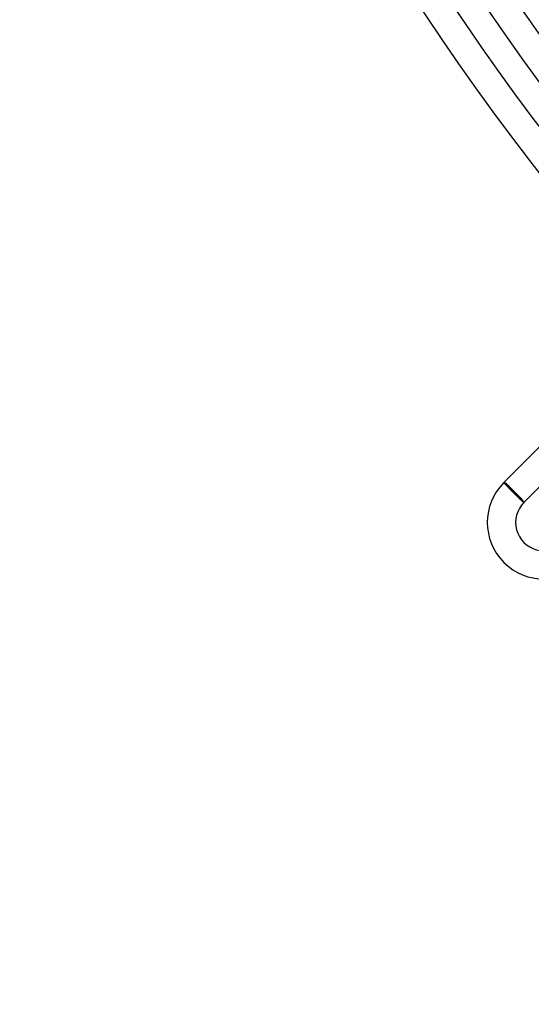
# Model space of a CAD drawing. Header units: millimetres. Extents: x -385 to 385, y -385 to 385.
# Tile 1 of 113: x -345 to -273, y -330 to -191. Entities that reach past the tile are written whole.
import ezdxf

# ---------------------------------------------------------------- set-up
doc = ezdxf.new("R2010")
doc.units = ezdxf.units.MM
doc.layers.add('HIDDEN', color=7, linetype='Continuous')
doc.layers.add('THICK', color=7, linetype='Continuous')

msp = doc.modelspace()

# ---------------------------------------------------------------- linework, layer by layer
at = {"layer": 'HIDDEN'}
for p, q in [((-276.48, -256.68), (-276.41, -256.75)), ((-276.41, -256.75), (-273.72, -259.44)), ((-273.72, -259.44), (-273.65, -259.51))]:
    msp.add_line(p, q, dxfattribs=at)
for major_axis, start_param, end_param in [((-1.41, 1.41), -1.570796, 0), ((-1.34, 1.34), 3.141593, 6.283185), ((-1.41, 1.41), -3.141593, -1.570796)]:
    msp.add_ellipse((-275.06, -258.09), major_axis=major_axis, ratio=0.066519, start_param=start_param, end_param=end_param, dxfattribs=at)
at = {"layer": 'THICK'}
for p, q in [((-276.48, -256.68), (-255.27, -235.47)), ((-273.65, -259.51), (-252.44, -238.29)), ((-276.48, -256.69), (-276.48, -256.68)), ((-276.48, -256.68), (-276.48, -256.68)), ((-276.47, -256.7), (-276.48, -256.69)), ((-276.46, -256.71), (-276.47, -256.7)), ((-276.45, -256.73), (-276.46, -256.71)), ((-276.44, -256.75), (-276.45, -256.73)), ((-276.42, -256.77), (-276.44, -256.75)), ((-276.4, -256.8), (-276.42, -256.77)), ((-276.37, -256.83), (-276.4, -256.8)), ((-276.34, -256.86), (-276.37, -256.83)), ((-276.31, -256.89), (-276.34, -256.86)), ((-276.28, -256.93), (-276.31, -256.89)), ((-276.25, -256.97), (-276.28, -256.93)), ((-276.21, -257.01), (-276.25, -256.97)), ((-276.17, -257.06), (-276.21, -257.01)), ((-276.12, -257.1), (-276.17, -257.06)), ((-276.08, -257.15), (-276.12, -257.1)), ((-276.03, -257.21), (-276.08, -257.15)), ((-275.98, -257.26), (-276.03, -257.21)), ((-275.92, -257.31), (-275.98, -257.26)), ((-275.87, -257.37), (-275.92, -257.31)), ((-275.81, -257.43), (-275.87, -257.37)), ((-275.76, -257.49), (-275.81, -257.43)), ((-275.7, -257.55), (-275.76, -257.49)), ((-275.64, -257.61), (-275.7, -257.55)), ((-275.57, -257.68), (-275.64, -257.61)), ((-275.51, -257.74), (-275.57, -257.68)), ((-275.44, -257.81), (-275.51, -257.74)), ((-275.38, -257.87), (-275.44, -257.81)), ((-275.31, -257.94), (-275.38, -257.87)), ((-275.25, -258.01), (-275.31, -257.94)), ((-275.18, -258.07), (-275.25, -258.01)), ((-275.11, -258.14), (-275.18, -258.07)), ((-275.05, -258.21), (-275.11, -258.14)), ((-274.98, -258.27), (-275.05, -258.21)), ((-274.91, -258.34), (-274.98, -258.27)), ((-274.85, -258.4), (-274.91, -258.34)), ((-274.79, -258.46), (-274.85, -258.4)), ((-274.72, -258.53), (-274.79, -258.46)), ((-274.66, -258.59), (-274.72, -258.53)), ((-274.6, -258.65), (-274.66, -258.59)), ((-274.53, -258.71), (-274.6, -258.65)), ((-274.47, -258.76), (-274.53, -258.71)), ((-274.42, -258.82), (-274.47, -258.76)), ((-274.36, -258.88), (-274.42, -258.82)), ((-274.3, -258.93), (-274.36, -258.88)), ((-274.25, -258.98), (-274.3, -258.93)), ((-274.2, -259.03), (-274.25, -258.98)), ((-274.14, -259.08), (-274.2, -259.03)), ((-274.1, -259.12), (-274.14, -259.08)), ((-274.05, -259.17), (-274.1, -259.12)), ((-274, -259.21), (-274.05, -259.17)), ((-273.96, -259.25), (-274, -259.21)), ((-273.92, -259.29), (-273.96, -259.25)), ((-273.88, -259.32), (-273.92, -259.29)), ((-273.85, -259.35), (-273.88, -259.32)), ((-273.82, -259.38), (-273.85, -259.35)), ((-273.79, -259.4), (-273.82, -259.38)), ((-273.76, -259.43), (-273.79, -259.4)), ((-273.74, -259.45), (-273.76, -259.43)), ((-273.72, -259.47), (-273.74, -259.45)), ((-273.7, -259.48), (-273.72, -259.47)), ((-273.68, -259.49), (-273.7, -259.48)), ((-273.67, -259.5), (-273.68, -259.49)), ((-273.66, -259.51), (-273.67, -259.5)), ((-273.65, -259.51), (-273.66, -259.51)), ((-273.65, -259.51), (-273.65, -259.51))]:
    msp.add_line(p, q, dxfattribs=at)
for centre, radius, start, end in [((0, 0), 330.5, 180, 0), ((0, 0), 323.75, 180, 0), ((0, 0), 317, 180, 0), ((0, 0), 310.25, 180, 0), ((0, 0), 303.5, 180, 0), ((0, 0), 296.75, 180, 0), ((0, 0), 290, 180, 0), ((0, 0), 283.25, 180, 0), ((0, 0), 276.5, 180, 0), ((0, 0), 337.25, 180.0861, 224.9139), ((0, 0), 345, 180.3316, 224.6684), ((0, 0), 341, 180.336, 224.6639), ((0, 0), 333.25, 180.3439, 224.6561), ((0, 0), 326.5, 180.351, 224.649), ((0, 0), 319.75, 180.3584, 224.6416), ((0, 0), 313, 180.3661, 224.6339), ((0, 0), 306.25, 180.3742, 224.6258), ((0, 0), 299.5, 180.3826, 224.6174), ((0, 0), 292.75, 180.3914, 224.6086), ((0, 0), 286, 180.4006, 224.5993), ((0, 0), 279.25, 180.4103, 224.5896), ((-270.82, -262.34), 8, 135, 315), ((-270.82, -262.34), 4, 135, 315.0001)]:
    msp.add_arc(centre, radius, start, end, dxfattribs=at)

doc.saveas('drawing.dxf')
